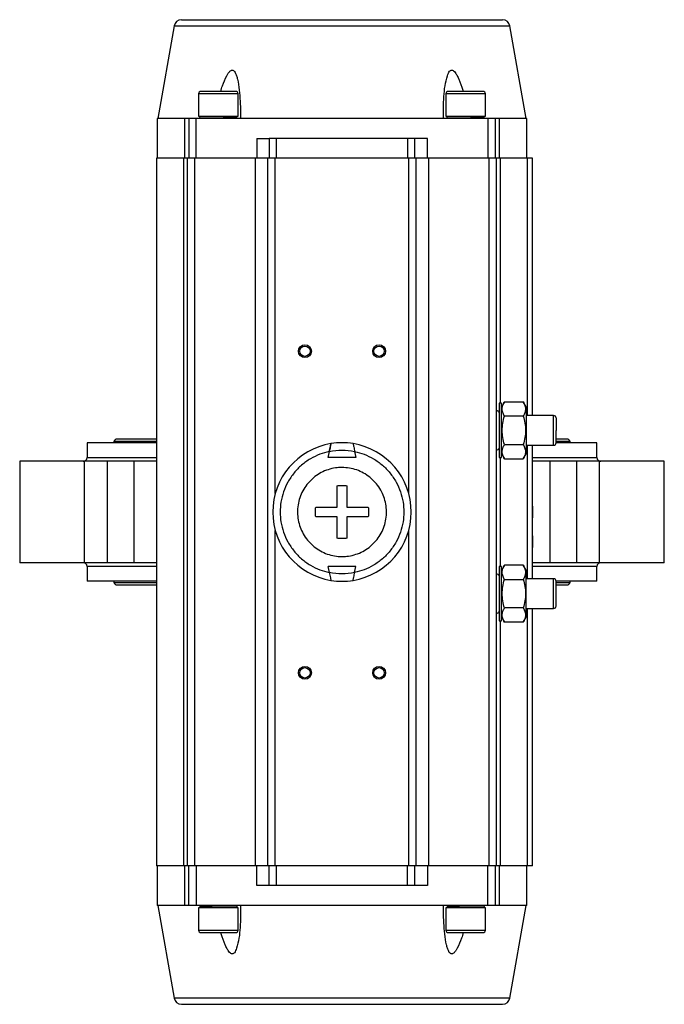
# Model space of a CAD drawing. Header units: millimetres. Extents: x 73 to 1962, y 27 to 1705.
# Tile 1 of 24: x 632 to 892, y 27 to 425. Entities that reach past the tile are written whole.
import ezdxf

# ---------------------------------------------------------------- set-up
doc = ezdxf.new("R2010")
doc.units = ezdxf.units.MM

msp = doc.modelspace()

# ---------------------------------------------------------------- linework, layer by layer
at = {"color": 7, "linetype": 'Continuous', "lineweight": 25}
for p, q in [((694.2, 422.26), (687.59, 384.74)), ((836.59, 384.74), (829.97, 422.26)), ((704.09, 394.74), (704.09, 385.74)), ((720.09, 385.74), (720.09, 394.74)), ((804.09, 394.74), (804.09, 385.74)), ((820.09, 385.74), (820.09, 394.74)), ((687.34, 384.74), (687.34, 368.74)), ((698.58, 384.74), (687.34, 384.74)), ((698.58, 368.74), (698.58, 384.74)), ((700.09, 384.74), (698.58, 384.74)), ((703.09, 384.74), (700.09, 384.74)), ((700.09, 384.74), (700.09, 368.74)), ((703.09, 368.74), (703.09, 384.74)), ((762.09, 384.74), (703.09, 384.74)), ((704.09, 385.74), (720.09, 385.74)), ((704.54, 385.74), (704.52, 385)), ((707.09, 384.99), (707.09, 384.74)), ((712.1, 385.12), (712.11, 385.12)), ((717.09, 384.74), (717.09, 385.18)), ((821.09, 384.74), (762.09, 384.74)), ((804.09, 385.74), (820.09, 385.74)), ((804.54, 385.74), (804.52, 385)), ((807.09, 384.99), (807.09, 384.74)), ((812.1, 385.12), (812.11, 385.12)), ((817.09, 384.74), (817.09, 385.18)), ((821.09, 384.74), (821.09, 368.74)), ((824.09, 384.74), (821.09, 384.74)), ((824.09, 368.74), (824.09, 384.74)), ((825.59, 384.74), (824.09, 384.74)), ((825.59, 384.74), (825.59, 368.74)), ((836.84, 384.74), (825.59, 384.74)), ((836.84, 368.74), (836.84, 384.74)), ((727.59, 376.74), (727.59, 368.74)), ((727.59, 376.74), (732.59, 376.74)), ((732.59, 376.74), (732.59, 368.74)), ((735.59, 376.74), (732.59, 376.74)), ((735.59, 368.74), (735.59, 376.74)), ((788.59, 376.74), (735.59, 376.74)), ((788.59, 376.74), (788.59, 368.74)), ((791.59, 376.74), (788.59, 376.74)), ((791.59, 368.74), (791.59, 376.74)), ((796.59, 376.74), (791.59, 376.74)), ((796.59, 368.74), (796.59, 376.74)), ((687.09, 368.74), (687.09, 82.74)), ((698.11, 368.74), (687.09, 368.74)), ((698.11, 82.74), (698.11, 368.74)), ((699.59, 368.74), (698.11, 368.74)), ((699.59, 82.74), (699.59, 368.74)), ((702.59, 368.74), (699.59, 368.74)), ((702.59, 82.74), (702.59, 368.74)), ((727.09, 368.74), (702.59, 368.74)), ((727.09, 82.74), (727.09, 368.74)), ((732.09, 368.74), (727.09, 368.74)), ((732.09, 82.74), (732.09, 368.74)), ((735.09, 368.74), (732.09, 368.74)), ((789.09, 368.74), (735.09, 368.74)), ((792.09, 368.74), (789.09, 368.74)), ((792.09, 82.74), (792.09, 368.74)), ((797.09, 368.74), (792.09, 368.74)), ((797.09, 368.74), (797.09, 82.74)), ((821.59, 368.74), (797.09, 368.74)), ((821.59, 82.74), (821.59, 368.74)), ((824.59, 368.74), (821.59, 368.74)), ((824.59, 82.74), (824.59, 368.74)), ((826.06, 368.74), (824.59, 368.74)), ((837.09, 368.74), (826.06, 368.74)), ((837.09, 264.74), (837.09, 368.74)), ((839.09, 368.74), (837.09, 368.74)), ((839.09, 264.74), (839.09, 368.74)), ((826.59, 269.74), (825.59, 269.74)), ((825.59, 269.74), (825.59, 247.74)), ((827.77, 270.29), (826.59, 268.24)), ((826.59, 247.74), (826.59, 269.74)), ((827.77, 270.29), (835.4, 270.29)), ((836.59, 268.24), (835.4, 270.29)), ((836.59, 268.24), (836.59, 249.24)), ((835.4, 264.52), (827.77, 264.52)), ((847.65, 264.74), (836.59, 264.74)), ((687.09, 255.24), (671.24, 255.24)), ((852.94, 255.24), (848.82, 255.24)), ((659.09, 253.74), (658.98, 247.72)), ((687.09, 253.74), (659.09, 253.74)), ((669.89, 254.24), (669.89, 253.74)), ((687.09, 254.24), (669.89, 254.24)), ((827.77, 252.97), (835.4, 252.97)), ((836.59, 252.74), (847.65, 252.74)), ((837.09, 198.74), (837.09, 252.74)), ((839.09, 228.14), (839.09, 252.74)), ((865.09, 253.74), (848.65, 253.74)), ((854.29, 254.24), (848.75, 254.24)), ((854.29, 253.74), (854.29, 254.24)), ((865.19, 247.72), (865.09, 253.74)), ((756.55, 247.74), (756.99, 250.22)), ((767.62, 247.74), (756.55, 247.74)), ((767.18, 250.22), (767.62, 247.74)), ((825.59, 247.74), (826.59, 247.74)), ((826.59, 249.24), (827.77, 247.2)), ((827.77, 247.2), (835.4, 247.2)), ((835.4, 247.2), (836.59, 249.24)), ((631.76, 246.24), (631.76, 205.24)), ((658.03, 246.24), (631.76, 246.24)), ((658.03, 205.24), (658.03, 246.24)), ((667.26, 246.24), (658.03, 246.24)), ((667.26, 205.24), (667.26, 246.24)), ((677.92, 246.24), (667.26, 246.24)), ((677.92, 246.24), (677.92, 205.24)), ((687.09, 246.24), (677.92, 246.24)), ((846.25, 246.24), (839.09, 246.24)), ((846.25, 205.24), (846.25, 246.24)), ((856.91, 246.24), (846.25, 246.24)), ((856.91, 246.24), (856.91, 205.24)), ((866.14, 246.24), (856.91, 246.24)), ((866.14, 205.24), (866.14, 246.24)), ((892.41, 246.24), (866.14, 246.24)), ((892.41, 205.24), (892.41, 246.24)), ((751.5, 227.74), (760.09, 227.74)), ((764.09, 227.74), (772.67, 227.74)), ((839.09, 228.14), (839.09, 223.34)), ((760.09, 223.74), (751.5, 223.74)), ((772.67, 223.74), (764.09, 223.74)), ((839.09, 216.14), (839.09, 223.34)), ((839.09, 216.14), (839.09, 211.34)), ((839.09, 198.74), (839.09, 211.34)), ((658.03, 205.24), (631.76, 205.24)), ((667.26, 205.24), (658.03, 205.24)), ((658.98, 203.77), (659.09, 197.75)), ((677.92, 205.24), (667.26, 205.24)), ((687.09, 205.24), (677.92, 205.24)), ((756.99, 201.27), (756.55, 203.74)), ((767.62, 203.74), (756.55, 203.74)), ((767.18, 201.27), (767.62, 203.74)), ((826.59, 203.74), (825.59, 203.74)), ((825.59, 203.74), (825.59, 181.74)), ((827.77, 204.29), (826.59, 202.24)), ((826.59, 181.74), (826.59, 203.74)), ((835.4, 204.29), (827.77, 204.29)), ((836.59, 202.24), (835.4, 204.29)), ((846.25, 205.24), (839.09, 205.24)), ((856.91, 205.24), (846.25, 205.24)), ((866.14, 205.24), (856.91, 205.24)), ((865.09, 197.75), (865.19, 203.77)), ((892.41, 205.24), (866.14, 205.24)), ((836.59, 183.24), (836.59, 202.24)), ((687.09, 197.75), (659.09, 197.75)), ((669.89, 197.75), (669.89, 197.24)), ((669.89, 197.24), (687.09, 197.24)), ((671.24, 196.24), (687.09, 196.24)), ((827.77, 198.52), (835.4, 198.52)), ((847.65, 198.74), (836.59, 198.74)), ((865.09, 197.75), (848.65, 197.75)), ((848.74, 197.24), (854.29, 197.24)), ((848.74, 196.24), (852.94, 196.24)), ((854.29, 197.24), (854.29, 197.75)), ((826.59, 183.24), (827.77, 181.2)), ((835.4, 186.97), (827.77, 186.97)), ((835.4, 181.2), (836.59, 183.24)), ((836.59, 186.74), (847.65, 186.74)), ((837.09, 82.74), (837.09, 186.74)), ((839.09, 82.74), (839.09, 186.74)), ((825.59, 181.74), (826.59, 181.74)), ((835.4, 181.2), (827.77, 181.2)), ((698.11, 82.74), (687.09, 82.74)), ((687.34, 82.74), (687.34, 66.74)), ((699.59, 82.74), (698.11, 82.74)), ((698.58, 66.74), (698.58, 82.74)), ((702.59, 82.74), (699.59, 82.74)), ((700.09, 66.74), (700.09, 82.74)), ((727.09, 82.74), (702.59, 82.74)), ((703.09, 82.74), (703.09, 66.74)), ((732.09, 82.74), (727.09, 82.74)), ((727.59, 74.74), (727.59, 82.74)), ((735.09, 82.74), (732.09, 82.74)), ((732.59, 74.74), (732.59, 82.74)), ((789.09, 82.74), (735.09, 82.74)), ((735.59, 74.74), (735.59, 82.74)), ((788.59, 74.74), (788.59, 82.74)), ((792.09, 82.74), (789.09, 82.74)), ((791.59, 74.74), (791.59, 82.74)), ((797.09, 82.74), (792.09, 82.74)), ((796.59, 82.74), (796.59, 74.74)), ((821.59, 82.74), (797.09, 82.74)), ((821.09, 66.74), (821.09, 82.74)), ((824.59, 82.74), (821.59, 82.74)), ((824.09, 66.74), (824.09, 82.74)), ((826.06, 82.74), (824.59, 82.74)), ((825.59, 82.74), (825.59, 66.74)), ((837.09, 82.74), (826.06, 82.74)), ((836.84, 66.74), (836.84, 82.74)), ((839.09, 82.74), (837.09, 82.74)), ((732.59, 74.74), (727.59, 74.74)), ((735.59, 74.74), (732.59, 74.74)), ((788.59, 74.74), (735.59, 74.74)), ((791.59, 74.74), (788.59, 74.74)), ((796.59, 74.74), (791.59, 74.74)), ((698.58, 66.74), (687.34, 66.74)), ((687.59, 66.74), (694.2, 29.22)), ((700.09, 66.74), (698.58, 66.74)), ((703.09, 66.74), (700.09, 66.74)), ((762.09, 66.74), (703.09, 66.74)), ((704.09, 65.74), (704.09, 56.74)), ((720.09, 65.74), (704.09, 65.74)), ((707.09, 66.74), (707.09, 66.31)), ((712.07, 66.37), (712.06, 66.37)), ((717.09, 66.49), (717.09, 66.74)), ((719.63, 65.74), (719.65, 66.49)), ((720.09, 56.74), (720.09, 65.74)), ((821.09, 66.74), (762.09, 66.74)), ((804.09, 65.74), (804.09, 56.74)), ((820.09, 65.74), (804.09, 65.74)), ((807.09, 66.74), (807.09, 66.31)), ((812.07, 66.37), (812.06, 66.37)), ((817.09, 66.49), (817.09, 66.74)), ((819.63, 65.74), (819.65, 66.49)), ((820.09, 56.74), (820.09, 65.74)), ((824.09, 66.74), (821.09, 66.74)), ((825.59, 66.74), (824.09, 66.74)), ((836.84, 66.74), (825.59, 66.74)), ((829.97, 29.22), (836.59, 66.74))]:
    msp.add_line(p, q, dxfattribs=at)
at = {"color": 8, "linetype": 'Continuous', "lineweight": 25}
for p, q in [((694.2, 422.26), (829.97, 422.26)), ((829.97, 422.26), (829.97, 422.26)), ((720.09, 394.74), (704.09, 394.74)), ((820.09, 394.74), (804.09, 394.74)), ((735.09, 233.16), (735.09, 368.74)), ((789.09, 233.16), (789.09, 368.74)), ((826.06, 368.74), (826.06, 269.74)), ((847.65, 252.74), (847.65, 264.74)), ((658.98, 247.72), (687.09, 247.72)), ((826.06, 247.74), (826.06, 203.74)), ((839.09, 247.72), (865.19, 247.72)), ((735.09, 82.74), (735.09, 218.33)), ((789.09, 82.74), (789.09, 218.33)), ((687.09, 203.77), (658.98, 203.77)), ((865.19, 203.77), (839.09, 203.77)), ((847.65, 186.74), (847.65, 198.74)), ((826.06, 181.74), (826.06, 82.74)), ((704.09, 56.74), (720.09, 56.74)), ((804.09, 56.74), (820.09, 56.74)), ((829.97, 29.22), (694.2, 29.22))]:
    msp.add_line(p, q, dxfattribs=at)
at = {"color": 7, "linetype": 'Continuous', "lineweight": 25, "flags": 128}
msp.add_lwpolyline([(817.09, 66.56), (817.51, 66.55), (818.94, 66.53), (819.61, 66.5), (819.44, 66.47), (818.45, 66.45), (816.75, 66.42), (814.53, 66.39), (812.04, 66.37), (809.56, 66.34), (807.37, 66.31), (805.73, 66.29), (804.8, 66.26), (804.71, 66.25), (804.71, 66.25)], dxfattribs=at)
at = {"color": 7, "linetype": 'Continuous', "lineweight": 25}
for centre, radius in [((747.09, 290.74), 2.6), ((747.09, 290.74), 2.1), ((777.09, 290.74), 2.6), ((777.09, 290.74), 2.1), ((747.09, 160.74), 2.6), ((777.09, 160.74), 2.6), ((747.09, 160.74), 2.1), ((777.09, 160.74), 2.1)]:
    msp.add_circle(centre, radius, dxfattribs=at)
for centre, radius, start, end in [((697.16, 421.74), 3, 90, 170), ((827.02, 421.74), 3, 10, 90), ((705.09, 394.74), 1, 90, 180), ((719.09, 394.74), 1, 0, 90), ((805.09, 394.74), 1, 90, 180), ((819.09, 394.74), 1, 0, 90), ((824.41, 265.37), 1.33, 27.5271, 82.4105), ((847.65, 263.74), 1, 0, 90), ((671.24, 253.83), 1.41, 90, 163.0577), ((852.94, 253.83), 1.41, 16.9423, 90), ((762.09, 225.74), 28, 99.2159, 260.7841), ((762.09, 225.74), 28, 80.7841, 99.2159), ((762.09, 225.74), 28, 279.2159, 80.7841), ((824.41, 252.12), 1.32, 277.5895, 332.4729), ((847.65, 253.74), 1, 270, 0), ((657.48, 247.74), 1.5, 270, 359), ((866.69, 247.74), 1.5, 181, 270), ((657.48, 203.74), 1.5, 1, 90), ((866.69, 203.74), 1.5, 90, 179), ((824.41, 199.37), 1.32, 27.5271, 82.4105), ((671.24, 197.65), 1.41, 196.9423, 270), ((762.09, 225.74), 28, 260.7841, 279.2159), ((847.65, 197.74), 1, 360, 90), ((852.94, 197.65), 1.41, 270, 343.0577), ((847.65, 187.74), 1, 270, 0), ((824.41, 186.12), 1.32, 277.5895, 332.4729), ((705.09, 56.74), 1, 180, 270), ((719.09, 56.74), 1, 270, 0), ((805.09, 56.74), 1, 180, 270), ((819.09, 56.74), 1, 270, 0), ((697.16, 29.74), 3, 190, 270), ((827.02, 29.74), 3, 270, 350)]:
    msp.add_arc(centre, radius, start, end, dxfattribs=at)
for centre, major_axis, ratio, start_param, end_param in [((709.94, 299.91), (-16.14, -660.69), 0.011343, 1.700582, 1.701362), ((712.09, 388.03), (-16.14, -660.69), 0.011343, 1.566095, 1.567606), ((809.94, 299.91), (-16.14, -660.69), 0.011343, 1.700582, 1.701362), ((812.09, 388.03), (-16.14, -660.69), 0.011343, 1.566095, 1.567606), ((839.19, 225.74), (0, 2.7), 0.087825, 0.474325, 1.570962), ((839.19, 225.74), (0, 2.7), 0.087825, 1.570962, 2.667268), ((839.19, 213.74), (0, 2.7), 0.087825, 0.474324, 1.570962), ((839.19, 213.74), (0, 2.7), 0.087825, 1.570962, 2.667277), ((712.08, 63.45), (16.14, 660.69), 0.011343, 1.566095, 1.567606), ((714.23, 151.58), (16.14, 660.69), 0.011343, 1.700582, 1.701362), ((812.08, 63.45), (16.14, 660.69), 0.011343, 1.566095, 1.567606), ((814.23, 151.58), (16.14, 660.69), 0.011343, 1.700582, 1.701362)]:
    msp.add_ellipse(centre, major_axis=major_axis, ratio=ratio, start_param=start_param, end_param=end_param, dxfattribs=at)
for points, knots in [([(697.16, 424.74), (697.21, 424.74), (697.31, 424.74), (698.17, 424.74), (699.58, 424.74), (701.64, 424.74), (704.33, 424.74), (707.66, 424.74), (711.6, 424.74), (716.09, 424.74), (721.08, 424.74), (726.47, 424.74), (732.18, 424.74), (738.72, 424.74), (746.05, 424.74), (754.09, 424.74), (761.43, 424.74), (768.03, 424.74), (774.03, 424.74), (780.06, 424.74), (786.09, 424.74), (791.99, 424.74), (797.7, 424.74), (803.09, 424.74), (808.08, 424.74), (812.58, 424.74), (816.51, 424.74), (819.84, 424.74), (822.82, 424.74), (825.17, 424.74), (826.73, 424.74), (826.92, 424.74), (827.02, 424.74)], [0, 0, 0, 0, 0.029127, 0.058252, 0.089126, 0.120002, 0.151912, 0.184325, 0.217084, 0.250017, 0.282951, 0.315709, 0.348123, 0.380032, 0.421171, 0.461187, 0.5, 0.529125, 0.558252, 0.589126, 0.620002, 0.651912, 0.684325, 0.717084, 0.750017, 0.782951, 0.815709, 0.848123, 0.880032, 0.921171, 0.961186, 1, 1, 1, 1]), ([(713.05, 395.74), (713.27, 396.5), (713.91, 398.69), (714.99, 401.14), (716.06, 403.08), (716.63, 403.82), (717.17, 404.24), (717.61, 404.4), (718.04, 404.34), (718.51, 404.02), (719.03, 403.25), (719.49, 402.08), (720.07, 399.74), (720.62, 396.33), (720.93, 391.83), (721.04, 387.96), (721.07, 385.59), (721.08, 384.74)], [0, 0, 0, 0, 0.073359, 0.213572, 0.249264, 0.284662, 0.304395, 0.3203, 0.336275, 0.355118, 0.387071, 0.435759, 0.484687, 0.628939, 0.773807, 0.918691, 1, 1, 1, 1]), ([(803.09, 384.74), (803.1, 386.23), (803.11, 389.21), (803.23, 393.66), (803.67, 398.01), (804.38, 401.14), (805.07, 403.08), (805.5, 403.82), (805.95, 404.24), (806.36, 404.4), (806.8, 404.34), (807.34, 404.02), (808, 403.25), (808.69, 402.08), (809.74, 399.74), (810.54, 397.61), (811.01, 395.93), (811.06, 395.74)], [0, 0, 0, 0, 0.141945, 0.284493, 0.425807, 0.566059, 0.601761, 0.637169, 0.656908, 0.672817, 0.688797, 0.707645, 0.739607, 0.788308, 0.83725, 0.981543, 1, 1, 1, 1]), ([(719.09, 395.74), (718.99, 395.74), (718.85, 395.74), (717.98, 395.74), (717.07, 395.74), (715.95, 395.74), (714.32, 395.74), (712.09, 395.74), (709.85, 395.74), (708.22, 395.74), (707.1, 395.74), (706.2, 395.74), (705.32, 395.74), (705.18, 395.74), (705.09, 395.74)], [0, 0, 0, 0, 0.119728, 0.18418, 0.25, 0.31582, 0.380272, 0.5, 0.619728, 0.68418, 0.75, 0.81582, 0.880272, 1, 1, 1, 1]), ([(819.09, 395.74), (818.99, 395.74), (818.85, 395.74), (817.98, 395.74), (817.07, 395.74), (815.95, 395.74), (814.32, 395.74), (812.09, 395.74), (809.85, 395.74), (808.22, 395.74), (807.1, 395.74), (806.2, 395.74), (805.32, 395.74), (805.18, 395.74), (805.09, 395.74)], [0, 0, 0, 0, 0.119728, 0.18418, 0.25, 0.31582, 0.380272, 0.5, 0.619728, 0.68418, 0.75, 0.81582, 0.880272, 1, 1, 1, 1]), ([(704.61, 384.99), (704.62, 385), (704.63, 385.01), (705.62, 385.04), (707.33, 385.07), (709.6, 385.09), (712.14, 385.12), (714.66, 385.15), (716.89, 385.17), (718.56, 385.2), (719.27, 385.22), (719.43, 385.23), (719.46, 385.23)], [0, 0, 0, 0, 0.078555, 0.190468, 0.302386, 0.414334, 0.526333, 0.638387, 0.750481, 0.862584, 0.974663, 1, 1, 1, 1]), ([(804.61, 384.99), (804.62, 385), (804.63, 385.01), (805.62, 385.04), (807.33, 385.07), (809.6, 385.09), (812.14, 385.12), (814.66, 385.15), (816.89, 385.17), (818.56, 385.2), (819.27, 385.22), (819.43, 385.23), (819.46, 385.23)], [0, 0, 0, 0, 0.0785554, 0.1904685, 0.3023855, 0.414334, 0.5263334, 0.6383873, 0.7504807, 0.8625837, 0.974663, 1, 1, 1, 1]), ([(827.77, 264.52), (827.51, 265.02), (826.99, 266.03), (826.8, 267.53), (827.08, 268.97), (827.54, 269.85), (827.77, 270.29)], [0, 0, 0, 0, 0.264614, 0.534966, 0.765352, 1, 1, 1, 1]), ([(835.4, 270.29), (835.66, 269.79), (836.18, 268.78), (836.37, 267.27), (836.09, 265.84), (835.64, 264.96), (835.4, 264.52)], [0, 0, 0, 0, 0.264614, 0.534966, 0.765352, 1, 1, 1, 1]), ([(827.77, 252.97), (827.52, 253.91), (827.03, 255.8), (826.8, 258.72), (827.03, 261.67), (827.52, 263.56), (827.77, 264.52)], [0, 0, 0, 0, 0.247728, 0.499998, 0.747254, 1, 1, 1, 1]), ([(835.4, 264.52), (835.65, 263.58), (836.14, 261.69), (836.38, 258.76), (836.14, 255.82), (835.65, 253.93), (835.4, 252.97)], [0, 0, 0, 0, 0.247728, 0.499998, 0.747254, 1, 1, 1, 1]), ([(848.65, 263.74), (848.65, 263.68), (848.65, 263.57), (848.65, 262.95), (848.65, 262.3), (848.65, 261.5), (848.65, 260.34), (848.65, 259.37), (848.65, 258.74)], [0, 0, 0, 0, 0.239457, 0.368361, 0.5, 0.631639, 0.760543, 1, 1, 1, 1]), ([(848.65, 253.74), (848.65, 253.81), (848.65, 253.91), (848.65, 254.54), (848.65, 255.18), (848.65, 255.98), (848.65, 257.15), (848.65, 258.11), (848.65, 258.74)], [0, 0, 0, 0, 0.239457, 0.368361, 0.5, 0.631639, 0.760543, 1, 1, 1, 1]), ([(757.6, 253.38), (757.59, 253.35), (757.57, 253.28), (757.46, 252.78), (757.32, 252.04), (757.16, 251.15), (757.04, 250.51), (756.99, 250.22)], [0, 0, 0, 0, 0.199105, 0.398026, 0.601999, 0.81731, 1, 1, 1, 1]), ([(756.99, 250.22), (757.06, 250.59), (757.19, 251.35), (757.38, 252.34), (757.52, 253.05), (757.58, 253.35), (757.6, 253.37), (757.6, 253.38)], [0, 0, 0, 0, 0.234842, 0.470016, 0.695402, 0.906562, 1, 1, 1, 1]), ([(766.57, 253.38), (766.58, 253.35), (766.6, 253.28), (766.71, 252.78), (766.85, 252.04), (767.02, 251.15), (767.13, 250.51), (767.18, 250.22)], [0, 0, 0, 0, 0.199105, 0.3980255, 0.601999, 0.8173096, 1, 1, 1, 1]), ([(766.57, 253.38), (766.58, 253.35), (766.6, 253.28), (766.71, 252.78), (766.85, 252.04), (767.02, 251.15), (767.13, 250.51), (767.18, 250.22)], [0, 0, 0, 0, 0.199105, 0.398026, 0.601999, 0.81731, 1, 1, 1, 1]), ([(827.77, 247.2), (827.51, 247.7), (826.99, 248.71), (826.8, 250.21), (827.08, 251.65), (827.54, 252.53), (827.77, 252.97)], [0, 0, 0, 0, 0.264614, 0.534966, 0.765352, 1, 1, 1, 1]), ([(835.4, 252.97), (835.66, 252.47), (836.18, 251.46), (836.37, 249.95), (836.09, 248.52), (835.64, 247.64), (835.4, 247.2)], [0, 0, 0, 0, 0.264614, 0.534966, 0.765352, 1, 1, 1, 1]), ([(756.99, 250.22), (755.68, 249.88), (753.01, 249.19), (749.21, 247.31), (745.67, 244.77), (742.59, 241.6), (740.11, 237.93), (738.34, 233.95), (737.31, 229.85), (736.98, 225.74), (737.31, 221.63), (738.34, 217.53), (740.11, 213.55), (742.59, 209.89), (745.67, 206.71), (749.21, 204.18), (753.01, 202.29), (755.68, 201.6), (756.99, 201.27)], [0, 0, 0, 0, 0.059299, 0.121259, 0.185129, 0.25, 0.314871, 0.378741, 0.440701, 0.5, 0.559299, 0.621259, 0.685129, 0.75, 0.814871, 0.878741, 0.940701, 1, 1, 1, 1]), ([(767.18, 250.22), (768.49, 249.88), (771.16, 249.19), (774.96, 247.31), (778.5, 244.77), (781.58, 241.6), (784.06, 237.93), (785.83, 233.95), (786.86, 229.85), (787.19, 225.74), (786.86, 221.63), (785.83, 217.53), (784.06, 213.55), (781.58, 209.89), (778.5, 206.71), (774.96, 204.18), (771.16, 202.29), (768.49, 201.6), (767.18, 201.27)], [0, 0, 0, 0, 0.059299, 0.121259, 0.185129, 0.25, 0.314871, 0.378741, 0.440701, 0.5, 0.559299, 0.621259, 0.685129, 0.75, 0.814871, 0.878741, 0.940701, 1, 1, 1, 1]), ([(762.09, 243.74), (763.1, 243.69), (765.12, 243.59), (768.07, 242.8), (770.85, 241.56), (773.38, 239.87), (775.59, 237.77), (777.42, 235.33), (778.81, 232.62), (779.73, 229.71), (780.14, 226.69), (780.05, 223.65), (779.44, 220.66), (778.35, 217.82), (776.78, 215.21), (774.81, 212.88), (772.46, 210.94), (769.83, 209.4), (766.98, 208.33), (764.36, 207.83), (761.71, 207.69), (759.05, 207.92), (756.1, 208.68), (753.32, 209.93), (750.79, 211.62), (748.58, 213.72), (746.75, 216.16), (745.36, 218.87), (744.44, 221.77), (744.03, 224.79), (744.12, 227.84), (744.73, 230.82), (745.83, 233.67), (747.39, 236.28), (749.36, 238.6), (751.71, 240.55), (754.34, 242.09), (757.19, 243.15), (759.81, 243.67), (761.45, 243.72), (762.09, 243.74)], [0, 0, 0, 0, 0.026846, 0.053693, 0.080539, 0.107385, 0.134231, 0.161078, 0.187924, 0.21477, 0.241617, 0.268463, 0.295309, 0.322155, 0.349002, 0.375848, 0.402694, 0.42954, 0.456387, 0.483233, 0.5, 0.526846, 0.553693, 0.580539, 0.607385, 0.634231, 0.661078, 0.687924, 0.71477, 0.741617, 0.768463, 0.795309, 0.822155, 0.849002, 0.875848, 0.902694, 0.92954, 0.956387, 0.983233, 1, 1, 1, 1]), ([(760.09, 227.74), (760.09, 229.19), (760.09, 232.12), (760.09, 234.91), (760.09, 236.33)], [0, 0, 0, 0, 0.49456, 1, 1, 1, 1]), ([(764.09, 236.33), (764.09, 234.95), (764.09, 232.15), (764.09, 229.22), (764.09, 227.74)], [0, 0, 0, 0, 0.49456, 1, 1, 1, 1]), ([(751.5, 223.74), (751.41, 224.4), (751.22, 225.73), (751.41, 227.06), (751.5, 227.74)], [0, 0, 0, 0, 0.491229, 1, 1, 1, 1]), ([(772.67, 227.74), (772.76, 227.09), (772.95, 225.76), (772.76, 224.42), (772.67, 223.74)], [0, 0, 0, 0, 0.491229, 1, 1, 1, 1]), ([(760.09, 215.16), (760.09, 216.54), (760.09, 219.33), (760.09, 222.26), (760.09, 223.74)], [0, 0, 0, 0, 0.49456, 1, 1, 1, 1]), ([(764.09, 223.74), (764.09, 222.29), (764.09, 219.36), (764.09, 216.57), (764.09, 215.16)], [0, 0, 0, 0, 0.49456, 1, 1, 1, 1]), ([(827.77, 198.52), (827.51, 199.02), (826.99, 200.03), (826.8, 201.53), (827.08, 202.97), (827.54, 203.85), (827.77, 204.29)], [0, 0, 0, 0, 0.264614, 0.534966, 0.765352, 1, 1, 1, 1]), ([(835.4, 204.29), (835.66, 203.79), (836.18, 202.78), (836.37, 201.27), (836.09, 199.84), (835.64, 198.96), (835.4, 198.52)], [0, 0, 0, 0, 0.264614, 0.534966, 0.765352, 1, 1, 1, 1]), ([(756.99, 201.27), (757.06, 200.89), (757.19, 200.14), (757.38, 199.15), (757.52, 198.44), (757.58, 198.14), (757.6, 198.11), (757.6, 198.1)], [0, 0, 0, 0, 0.234842, 0.470016, 0.695402, 0.906562, 1, 1, 1, 1]), ([(756.99, 201.27), (757.06, 200.89), (757.19, 200.14), (757.38, 199.15), (757.52, 198.44), (757.58, 198.14), (757.6, 198.11), (757.6, 198.1)], [0, 0, 0, 0, 0.2348416, 0.4700164, 0.6954024, 0.9065623, 1, 1, 1, 1]), ([(766.57, 198.1), (766.58, 198.14), (766.6, 198.2), (766.71, 198.7), (766.85, 199.44), (767.02, 200.34), (767.13, 200.98), (767.18, 201.27)], [0, 0, 0, 0, 0.199105, 0.3980255, 0.601999, 0.8173096, 1, 1, 1, 1]), ([(766.57, 198.1), (766.58, 198.14), (766.6, 198.2), (766.71, 198.7), (766.85, 199.44), (767.02, 200.34), (767.13, 200.98), (767.18, 201.27)], [0, 0, 0, 0, 0.199105, 0.398026, 0.601999, 0.81731, 1, 1, 1, 1]), ([(827.77, 186.97), (827.52, 187.91), (827.03, 189.8), (826.8, 192.72), (827.03, 195.67), (827.52, 197.56), (827.77, 198.52)], [0, 0, 0, 0, 0.247728, 0.499998, 0.747254, 1, 1, 1, 1]), ([(835.4, 198.52), (835.65, 197.58), (836.14, 195.69), (836.38, 192.76), (836.14, 189.82), (835.65, 187.93), (835.4, 186.97)], [0, 0, 0, 0, 0.247728, 0.499998, 0.747254, 1, 1, 1, 1]), ([(848.65, 192.74), (848.65, 193.37), (848.65, 194.34), (848.65, 195.5), (848.65, 196.3), (848.65, 196.95), (848.65, 197.57), (848.65, 197.68), (848.65, 197.74)], [0, 0, 0, 0, 0.239457, 0.368361, 0.5, 0.631639, 0.760543, 1, 1, 1, 1]), ([(848.65, 187.74), (848.65, 187.81), (848.65, 187.91), (848.65, 188.54), (848.65, 189.18), (848.65, 189.98), (848.65, 191.15), (848.65, 192.11), (848.65, 192.74)], [0, 0, 0, 0, 0.239457, 0.368361, 0.5, 0.631639, 0.760543, 1, 1, 1, 1]), ([(827.77, 181.2), (827.51, 181.7), (826.99, 182.71), (826.8, 184.21), (827.08, 185.65), (827.54, 186.53), (827.77, 186.97)], [0, 0, 0, 0, 0.2646136, 0.5349658, 0.7653524, 1, 1, 1, 1]), ([(835.4, 186.97), (835.66, 186.47), (836.18, 185.46), (836.37, 183.95), (836.09, 182.52), (835.64, 181.64), (835.4, 181.2)], [0, 0, 0, 0, 0.2646136, 0.5349658, 0.7653524, 1, 1, 1, 1]), ([(719.56, 66.49), (719.56, 66.49), (719.54, 66.47), (718.55, 66.45), (716.84, 66.42), (714.57, 66.39), (712.03, 66.37), (709.51, 66.34), (707.28, 66.31), (705.61, 66.29), (704.9, 66.27), (704.74, 66.26), (704.71, 66.25)], [0, 0, 0, 0, 0.0785554, 0.1904685, 0.3023855, 0.414334, 0.5263334, 0.6383873, 0.7504807, 0.8625837, 0.974663, 1, 1, 1, 1]), ([(721.08, 66.74), (721.08, 65.26), (721.07, 62.27), (720.94, 57.83), (720.5, 53.47), (719.8, 50.35), (719.1, 48.41), (718.68, 47.67), (718.22, 47.24), (717.81, 47.09), (717.37, 47.14), (716.83, 47.47), (716.17, 48.23), (715.48, 49.4), (714.44, 51.75), (713.63, 53.87), (713.17, 55.55), (713.11, 55.74)], [0, 0, 0, 0, 0.141945, 0.284493, 0.425807, 0.566059, 0.601761, 0.637169, 0.656908, 0.672817, 0.688797, 0.707645, 0.739607, 0.788308, 0.83725, 0.981543, 1, 1, 1, 1]), ([(811.12, 55.74), (810.9, 54.99), (810.26, 52.79), (809.18, 50.35), (808.11, 48.41), (807.54, 47.67), (807, 47.24), (806.56, 47.09), (806.13, 47.14), (805.66, 47.47), (805.14, 48.23), (804.68, 49.4), (804.1, 51.75), (803.55, 55.16), (803.24, 59.65), (803.13, 63.53), (803.1, 65.89), (803.09, 66.74)], [0, 0, 0, 0, 0.073359, 0.213572, 0.249264, 0.284662, 0.304395, 0.3203, 0.336275, 0.355118, 0.387071, 0.435759, 0.484687, 0.628939, 0.773807, 0.918691, 1, 1, 1, 1]), ([(705.09, 55.74), (705.18, 55.74), (705.32, 55.74), (706.2, 55.74), (707.1, 55.74), (708.22, 55.74), (709.85, 55.74), (712.09, 55.74), (714.32, 55.74), (715.95, 55.74), (717.07, 55.74), (717.98, 55.74), (718.85, 55.74), (718.99, 55.74), (719.09, 55.74)], [0, 0, 0, 0, 0.119728, 0.18418, 0.25, 0.31582, 0.380272, 0.5, 0.619728, 0.68418, 0.75, 0.81582, 0.880272, 1, 1, 1, 1]), ([(805.09, 55.74), (805.18, 55.74), (805.32, 55.74), (806.2, 55.74), (807.1, 55.74), (808.22, 55.74), (809.85, 55.74), (812.09, 55.74), (814.32, 55.74), (815.95, 55.74), (817.07, 55.74), (817.98, 55.74), (818.85, 55.74), (818.99, 55.74), (819.09, 55.74)], [0, 0, 0, 0, 0.119728, 0.18418, 0.25, 0.31582, 0.380272, 0.5, 0.619728, 0.68418, 0.75, 0.81582, 0.880272, 1, 1, 1, 1]), ([(697.16, 26.74), (697.21, 26.74), (697.31, 26.74), (698.17, 26.74), (699.58, 26.74), (701.64, 26.74), (704.33, 26.74), (707.66, 26.74), (711.6, 26.74), (716.09, 26.74), (721.08, 26.74), (726.47, 26.74), (732.18, 26.74), (738.72, 26.74), (746.05, 26.74), (754.09, 26.74), (761.43, 26.74), (768.03, 26.74), (774.03, 26.74), (780.06, 26.74), (786.09, 26.74), (791.99, 26.74), (797.7, 26.74), (803.09, 26.74), (808.08, 26.74), (812.58, 26.74), (816.51, 26.74), (819.84, 26.74), (822.82, 26.74), (825.17, 26.74), (826.73, 26.74), (826.92, 26.74), (827.02, 26.74)], [0, 0, 0, 0, 0.029127, 0.058252, 0.089126, 0.120002, 0.151912, 0.184325, 0.217084, 0.250017, 0.282951, 0.315709, 0.348123, 0.380032, 0.421171, 0.461187, 0.5, 0.529125, 0.558252, 0.589126, 0.620002, 0.651912, 0.684325, 0.717084, 0.750017, 0.782951, 0.815709, 0.848123, 0.880032, 0.921171, 0.961186, 1, 1, 1, 1])]:
    msp.add_open_spline(points, degree=3, knots=knots, dxfattribs=at)
for points in [[(756.99, 250.22), (758.69, 250.48), (762.09, 251.01), (765.48, 250.48), (767.18, 250.22)], [(760.09, 236.33), (760.75, 236.42), (762.09, 236.61), (763.42, 236.42), (764.09, 236.33)], [(764.09, 215.16), (763.42, 215.07), (762.09, 214.88), (760.75, 215.07), (760.09, 215.16)], [(767.18, 201.27), (765.48, 201.01), (762.09, 200.48), (758.69, 201.01), (756.99, 201.27)]]:
    msp.add_open_spline(points, degree=3, dxfattribs=at)

doc.saveas('drawing.dxf')
